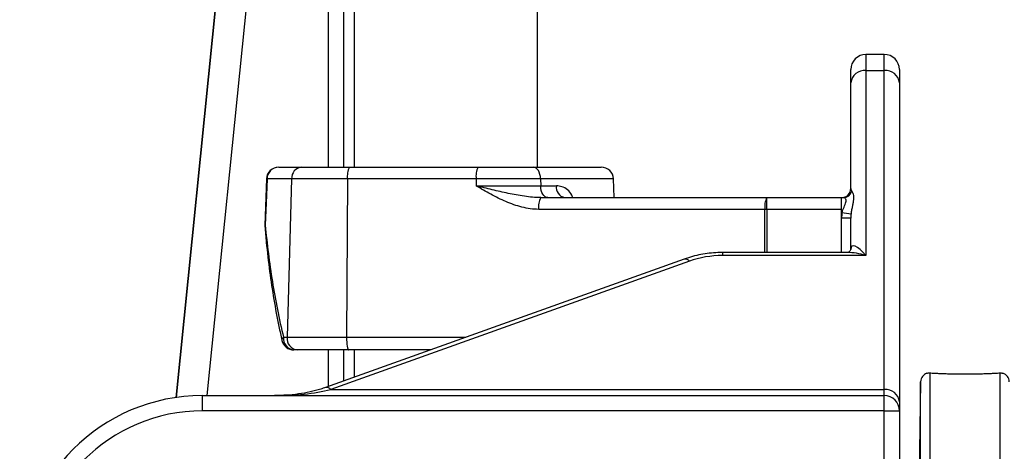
# Model space of a CAD drawing. Header units: millimetres. Extents: x 7 to 1569, y 11 to 2128.
# Tile 6 of 20: x 415 to 738, y 537 to 679. Entities that reach past the tile are written whole.
import ezdxf

# ---------------------------------------------------------------- set-up
doc = ezdxf.new("R2010")
doc.units = ezdxf.units.MM

msp = doc.modelspace()

# ---------------------------------------------------------------- linework, layer by layer
at = {"color": 7, "linetype": 'Continuous', "lineweight": 25}
for p, q in [((524.47, 1150.21), (524.47, 630.76)), ((584.77, 630.76), (584.77, 1150.21)), ((521.12, 630.76), (521.12, 847.79)), ((495.21, 843.8), (465.97, 555.14)), ((698.62, 667.76), (692.62, 667.76)), ((687.62, 658.44), (687.62, 662.76)), ((692.62, 662.45), (692.62, 601.74)), ((692.62, 662.45), (698.62, 662.45)), ((698.62, 557.73), (698.62, 662.45)), ((703.62, 662.76), (703.62, 658.44)), ((687.62, 623.76), (687.62, 658.44)), ((703.62, 658.44), (703.62, 553.71)), ((499.7, 630.76), (507.24, 630.76)), ((507.24, 630.76), (522.97, 630.76)), ((522.97, 630.76), (565.23, 630.76)), ((565.23, 630.76), (583.37, 630.76)), ((583.37, 630.76), (605.66, 630.76)), ((495.71, 626.91), (495.16, 611.71)), ((503.96, 626.9), (495.86, 626.9)), ((503.96, 626.9), (502.47, 574.9)), ((522.3, 626.9), (503.96, 626.9)), ((522.3, 626.9), (522, 574.9)), ((564.57, 626.9), (522.3, 626.9)), ((564.57, 626.9), (564.55, 624.62)), ((564.55, 624.62), (585.77, 624.62)), ((585.72, 626.9), (564.57, 626.9)), ((585.72, 626.9), (585.77, 624.62)), ((585.77, 624.62), (590.92, 624.62)), ((609.87, 620.76), (609.66, 626.9)), ((687.62, 623.74), (687.62, 623.66)), ((585.78, 620.76), (660.09, 620.76)), ((660.09, 616.9), (660.09, 620.76)), ((660.09, 620.76), (684.62, 620.76)), ((684.62, 620.76), (685.22, 620.76)), ((684.62, 615.76), (684.62, 620.76)), ((659.42, 616.9), (585.11, 616.9)), ((684.62, 616.9), (660.09, 616.9)), ((684.74, 615.76), (684.62, 615.76)), ((684.62, 614.03), (684.62, 615.76)), ((687.7, 615.35), (684.74, 615.76)), ((687.62, 614.03), (684.62, 614.03)), ((684.62, 602.73), (684.62, 614.03)), ((687.62, 603.68), (687.62, 614.03)), ((686.66, 602.73), (645.48, 602.73)), ((692.62, 601.74), (645.48, 601.74)), ((632.93, 600.59), (515.1, 558.42)), ((634.61, 599.9), (516.78, 557.73)), ((501.29, 574.9), (502.47, 574.9)), ((502.47, 574.9), (522, 574.9)), ((505.75, 570.76), (504.66, 570.76)), ((522.67, 570.76), (505.75, 570.76)), ((521.12, 560.58), (521.12, 570.76)), ((549.59, 570.76), (522.67, 570.76)), ((524.47, 570.76), (524.47, 561.78)), ((710.57, 560.32), (709.93, 523.63)), ((516.78, 557.73), (698.62, 557.73)), ((698.62, 555.76), (698.62, 557.73)), ((474.62, 550.76), (474.62, 555.76)), ((474.62, 555.76), (698.62, 555.76)), ((499.31, 555.8), (498.3, 555.77)), ((698.62, 550.76), (698.62, 555.76)), ((703.62, 553.71), (703.62, 550.76)), ((698.62, 550.76), (474.62, 550.76)), ((698.62, 413.02), (698.62, 550.76)), ((698.62, 550.76), (703.62, 550.76)), ((703.62, 550.76), (703.62, 413.02))]:
    msp.add_line(p, q, dxfattribs=at)
at = {"color": 8, "linetype": 'Continuous', "lineweight": 25}
for p, q in [((465.98, 555.14), (495.21, 843.8)), ((505.16, 842.79), (476.09, 555.76)), ((516.03, 630.76), (516.03, 842.79)), ((521.03, 842.79), (521.03, 630.76)), ((692.62, 667.76), (692.62, 662.45)), ((698.62, 662.45), (698.62, 667.76)), ((495.86, 626.9), (495.7, 626.91)), ((609.66, 626.9), (585.72, 626.9)), ((659.38, 602.73), (659.42, 616.9)), ((660.09, 616.9), (660.05, 602.73)), ((495.3, 611.7), (495.15, 611.71)), ((645.48, 602.73), (645.48, 601.74)), ((522, 574.9), (561.15, 574.9)), ((516.03, 558.76), (516.03, 570.76)), ((521.03, 570.76), (521.03, 560.54)), ((713.57, 563.21), (713.57, 158.26)), ((736.67, 158.26), (736.67, 563.21)), ((710.57, 360.76), (710.57, 560.32))]:
    msp.add_line(p, q, dxfattribs=at)
at = {"color": 7, "linetype": 'Continuous', "lineweight": 25, "flags": 128}
for points in [[(585.72, 626.9), (585.66, 627.66), (585.52, 628.39), (585.3, 629.06), (585.01, 629.64), (584.65, 630.12), (584.25, 630.47), (583.82, 630.69), (583.37, 630.76)], [(495.86, 626.9), (495.57, 618.91), (495.3, 611.7)], [(588.12, 620.76), (587.67, 620.84), (587.24, 621.06), (586.84, 621.41), (586.48, 621.89), (586.19, 622.47), (585.97, 623.14), (585.83, 623.86), (585.77, 624.62)], [(522, 574.9), (522.01, 574.1), (522.05, 573.33), (522.11, 572.62), (522.19, 571.99), (522.29, 571.47), (522.41, 571.08), (522.54, 570.84), (522.67, 570.76)]]:
    msp.add_lwpolyline(points, dxfattribs=at)
at = {"color": 8, "linetype": 'Continuous', "lineweight": 25, "flags": 128}
msp.add_lwpolyline([(495.3, 611.7), (495.16, 611.34), (495.16, 611.23)], dxfattribs=at)
at = {"color": 7, "linetype": 'Continuous', "lineweight": 25}
for centre, radius, start, end in [((692.62, 662.76), 5, 90, 180), ((698.62, 662.76), 5, 0, 90), ((692.18, 657.89), 4.59, 84.4576, 173.0949), ((699.06, 657.89), 4.59, 6.9051, 95.5424), ((499.7, 626.76), 4, 90, 177.9183), ((499.78, 626.85), 3.92, 91.1181, 179.1781), ((507.62, 627.12), 3.67, 95.9183, 183.3305), ((528.52, 627.82), 6.29, 152.0382, 188.3503), ((570.79, 627.82), 6.29, 152.0382, 188.3503), ((605.66, 626.76), 4, 2, 90), ((594.39, 624.18), 3.5, 172.6397, 257.3626), ((684.62, 623.76), 3, 270, 0), ((685.2, 623.69), 2.92, 270.5198, 343.2385), ((591.33, 617.82), 6.29, 152.0382, 188.3503), ((665.64, 617.82), 6.29, 152.0382, 188.3503), ((659.76, 503.73), 113.18, 89.8311, 90.1689), ((499.15, 611.56), 4, 177.92, 184.693), ((504.66, 574.76), 4, 192.6908, 270), ((505.02, 574.5), 3.75, 173.7355, 264.4122), ((506.17, 574.47), 3.72, 173.2301, 263.5975), ((713.57, 560.26), 3, 107.6556, 179), ((736.67, 560.26), 3, 1, 72.3445), ((699.06, 553.16), 4.59, 6.9051, 95.5424), ((474.62, 495.76), 60, 90, 180), ((698.62, 550.76), 5, 0, 90), ((474.62, 495.76), 55, 90, 180)]:
    msp.add_arc(centre, radius, start, end, dxfattribs=at)
at = {"color": 8, "linetype": 'Continuous', "lineweight": 25}
for centre, radius, start, end in [((633.23, 598.92), 1.69, 35.1893, 100.2125), ((501.81, 573.98), 1.06, 119.0431, 184.9754), ((515.4, 556.75), 1.7, 35.216, 100.0543)]:
    msp.add_arc(centre, radius, start, end, dxfattribs=at)
at = {"color": 7, "linetype": 'Continuous', "lineweight": 25}
for centre, major_axis, ratio, start_param, end_param in [((692.62, 623.76), (5, 0), 0.482003, 3.141593, 3.533048), ((692.62, 614.03), (0, 9.96), 0.803338, 1.396191, 1.570796), ((692.62, 614.03), (0, 7.55), 0.662389, 1.396191, 1.570796), ((692.62, 597.73), (-4.58, 7.07), 0.283222, 5.124118, 6.694914), ((645.48, 583.21), (25, 0), 0.741311, 1.570796, 2.020556), ((498.28, 565.76), (31.07, 0), 0.321839, 4.712389, 5.350306)]:
    msp.add_ellipse(centre, major_axis=major_axis, ratio=ratio, start_param=start_param, end_param=end_param, dxfattribs=at)
at = {"color": 8, "linetype": 'Continuous', "lineweight": 25}
msp.add_ellipse((692.62, 597.73), major_axis=(9.92, -3.46), ratio=0.363884, start_param=1.69702, end_param=2.334937, dxfattribs=at)
at = {"color": 7, "linetype": 'Continuous', "lineweight": 25}
for points, knots in [([(585.11, 616.9), (584.17, 616.9), (583.25, 616.97), (581.42, 617.23), (580.51, 617.41), (578.71, 617.86), (577.82, 618.13), (576.06, 618.74), (575.2, 619.08), (572.66, 620.17), (571, 621), (567.75, 622.76), (566.15, 623.69), (564.55, 624.62)], [0, 0, 0, 0, 0.125, 0.125, 0.25, 0.25, 0.375, 0.375, 0.5, 0.5, 0.75, 0.75, 1, 1, 1, 1]), ([(585.78, 620.76), (584.87, 620.76), (583.98, 620.81), (582.19, 620.97), (581.29, 621.07), (578.62, 621.46), (576.83, 621.79), (573.29, 622.53), (571.53, 622.93), (568.91, 623.55), (568.03, 623.76), (566.73, 624.08), (566.29, 624.19), (565.42, 624.41), (564.99, 624.52), (564.55, 624.62)], [0, 0, 0, 0, 0.125, 0.125, 0.25, 0.25, 0.5, 0.5, 0.75, 0.75, 0.875, 0.875, 0.9375, 0.9375, 1, 1, 1, 1]), ([(688, 622.85), (688.08, 622.75), (688.17, 622.61), (688.32, 622.27), (688.38, 622.07), (688.49, 621.62), (688.52, 621.36), (688.55, 620.8), (688.54, 620.5), (688.5, 620.02), (688.48, 619.85), (688.44, 619.51), (688.41, 619.33), (688.32, 618.78), (688.24, 618.4), (688.08, 617.6), (688, 617.18), (687.87, 616.52), (687.83, 616.29), (687.76, 615.82), (687.72, 615.59), (687.7, 615.35)], [0, 0, 0, 0, 0.125, 0.125, 0.25, 0.25, 0.375, 0.375, 0.5, 0.5, 0.5625, 0.5625, 0.625, 0.625, 0.75, 0.75, 0.875, 0.875, 0.9375, 0.9375, 1, 1, 1, 1]), ([(684.74, 615.76), (684.82, 616.1), (684.92, 616.42), (685.15, 617.05), (685.28, 617.36), (685.53, 617.95), (685.66, 618.23), (685.88, 618.77), (685.97, 619.03), (686.08, 619.51), (686.1, 619.73), (686.08, 620.02), (686.06, 620.1), (686, 620.26), (685.96, 620.33), (685.83, 620.52), (685.72, 620.61), (685.48, 620.73), (685.35, 620.76), (685.22, 620.76)], [0, 0, 0, 0, 0.125, 0.125, 0.25, 0.25, 0.375, 0.375, 0.5, 0.5, 0.625, 0.625, 0.6875, 0.6875, 0.75, 0.75, 0.875, 0.875, 1, 1, 1, 1]), ([(495.3, 611.7), (495.86, 605.51), (496.63, 599.34), (498.61, 587.07), (499.82, 580.97), (501.29, 574.9)], [0, 0, 0, 0, 0.5, 0.5, 1, 1, 1, 1]), ([(495.16, 611.23), (495.31, 609.52), (495.74, 604.61), (496.67, 596.63), (498.05, 587.42), (499.44, 579.87), (500.42, 575.41), (500.75, 573.89)], [0, 0, 0, 0, 0.136882, 0.391211, 0.63834, 0.876685, 1, 1, 1, 1]), ([(645.48, 602.73), (644.98, 602.72), (643.53, 602.7), (641.14, 602.51), (638.37, 602.1), (635.59, 601.47), (633.83, 600.89), (632.93, 600.59)], [0, 0, 0, 0, 0.115905, 0.331247, 0.5482, 0.768014, 1, 1, 1, 1]), ([(687.62, 603.76), (687.62, 603.75), (687.62, 603.74), (687.47, 603.37), (687.09, 602.97), (686.71, 602.74), (686.52, 602.72), (686.57, 602.72), (686.57, 602.72)], [0, 0, 0, 0, 0.108706, 0.292634, 0.536274, 0.769023, 0.982758, 1, 1, 1, 1]), ([(712.66, 563.12), (712.66, 563.12), (712.65, 563.12), (712.96, 563.21), (713.39, 563.21), (713.57, 563.21)], [0, 0, 0, 0, 0.249767, 0.678406, 1, 1, 1, 1]), ([(713.57, 563.21), (714.04, 563.18), (714.67, 563.15), (715.64, 563.1), (715.85, 563.09), (716.28, 563.07), (716.5, 563.06), (717.18, 563.03), (717.66, 563.02), (718.68, 562.98), (719.22, 562.96), (720.33, 562.93), (720.9, 562.92), (721.78, 562.91), (722.07, 562.9), (722.67, 562.89), (722.98, 562.89), (723.9, 562.88), (724.51, 562.88), (725.73, 562.88), (726.34, 562.88), (727.26, 562.89), (727.56, 562.89), (728.16, 562.9), (728.46, 562.91), (729.34, 562.92), (729.91, 562.93), (731.02, 562.96), (731.56, 562.98), (732.58, 563.02), (733.06, 563.03), (733.74, 563.06), (733.96, 563.07), (734.39, 563.09), (734.59, 563.1), (735.57, 563.15), (736.2, 563.18), (736.67, 563.21)], [0, 0, 0, 0, 0.125, 0.125, 0.15625, 0.15625, 0.1875, 0.1875, 0.25, 0.25, 0.3125, 0.3125, 0.375, 0.375, 0.40625, 0.40625, 0.4375, 0.4375, 0.5, 0.5, 0.5625, 0.5625, 0.59375, 0.59375, 0.625, 0.625, 0.6875, 0.6875, 0.75, 0.75, 0.8125, 0.8125, 0.84375, 0.84375, 0.875, 0.875, 1, 1, 1, 1]), ([(736.67, 563.21), (736.89, 563.2), (737.35, 563.2), (737.62, 563.11), (737.59, 563.12), (737.58, 563.12)], [0, 0, 0, 0, 0.410877, 0.833217, 1, 1, 1, 1]), ([(515.1, 558.42), (514.57, 558.24), (512.91, 557.67), (509.95, 556.92), (506.14, 556.25), (502.56, 555.86), (500.25, 555.82), (499.31, 555.8)], [0, 0, 0, 0, 0.103521, 0.327836, 0.568764, 0.824972, 1, 1, 1, 1]), ([(710.13, 526), (710.14, 526.39), (710.15, 526.82), (710.16, 527.71), (710.17, 528.17), (710.19, 528.9), (710.19, 529.15), (710.2, 529.66), (710.21, 529.93), (710.22, 530.72), (710.23, 531.26), (710.25, 532.37), (710.26, 532.93), (710.28, 534.07), (710.29, 534.66), (710.31, 535.82), (710.32, 536.39), (710.34, 537.54), (710.35, 538.12), (710.38, 539.82), (710.39, 540.89), (710.41, 542.41), (710.42, 542.91), (710.43, 543.83), (710.44, 544.27), (710.45, 545.1), (710.45, 545.49), (710.46, 546.21), (710.46, 546.53), (710.47, 547.11), (710.47, 547.37), (710.47, 547.82), (710.47, 548.01), (710.47, 548.46), (710.47, 548.6), (710.46, 548.59), (710.45, 548.43), (710.44, 547.96), (710.43, 547.76), (710.42, 547.3), (710.41, 547.04), (710.4, 546.45), (710.39, 546.12), (710.38, 545.39), (710.37, 544.99), (710.35, 544.16), (710.34, 543.72), (710.32, 542.78), (710.31, 542.28), (710.28, 540.75), (710.26, 539.67), (710.23, 537.97), (710.22, 537.39), (710.2, 536.24), (710.19, 535.67), (710.17, 534.51), (710.16, 533.93), (710.15, 532.78), (710.14, 532.22), (710.13, 531.67)], [0, 0, 0, 0, 0.03125, 0.03125, 0.0625, 0.0625, 0.078125, 0.078125, 0.09375, 0.09375, 0.125, 0.125, 0.15625, 0.15625, 0.1875, 0.1875, 0.21875, 0.21875, 0.25, 0.25, 0.3125, 0.3125, 0.34375, 0.34375, 0.375, 0.375, 0.40625, 0.40625, 0.4375, 0.4375, 0.46875, 0.46875, 0.5, 0.5, 0.5625, 0.5625, 0.625, 0.625, 0.65625, 0.65625, 0.6875, 0.6875, 0.71875, 0.71875, 0.75, 0.75, 0.78125, 0.78125, 0.8125, 0.8125, 0.875, 0.875, 0.90625, 0.90625, 0.9375, 0.9375, 0.96875, 0.96875, 1, 1, 1, 1])]:
    msp.add_open_spline(points, degree=3, knots=knots, dxfattribs=at)
at = {"color": 8, "linetype": 'Continuous', "lineweight": 25}
msp.add_open_spline([(596.32, 620.76), (596.21, 621.05), (595.79, 622.11), (594.56, 623.42), (592.83, 624.46), (591.53, 624.57), (590.92, 624.62)], degree=3, knots=[0, 0, 0, 0, 0.1106398, 0.4066, 0.7241205, 1, 1, 1, 1], dxfattribs=at)

doc.saveas('drawing.dxf')
